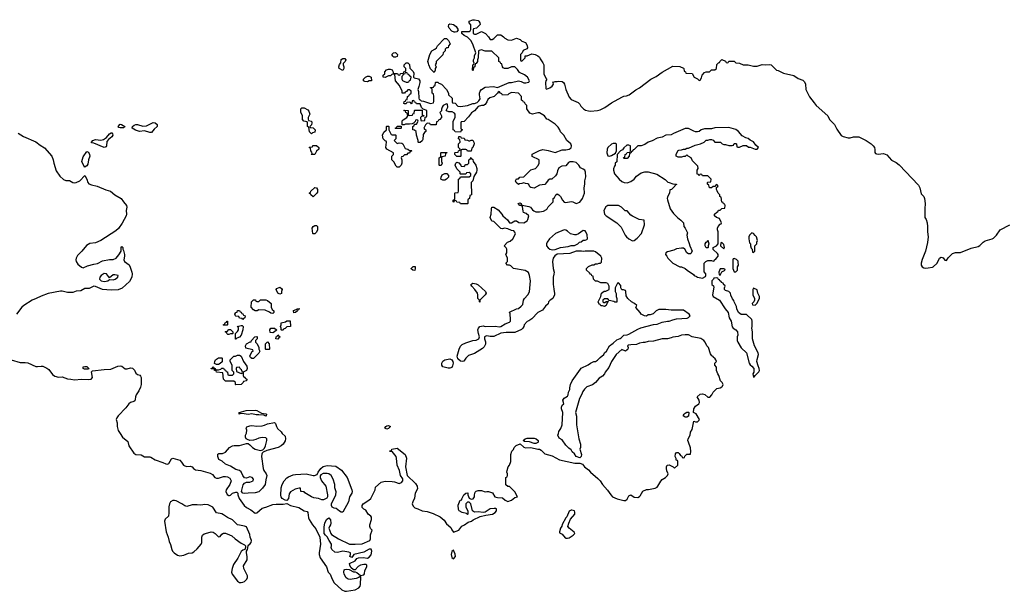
# Model space of a CAD drawing. Header units: inches. Extents: x 2293880 to 2522759, y 823965 to 1006879.
# Tile 26 of 256: x 2390946 to 2402168, y 871152 to 877666. Entities that reach past the tile are written whole.
import ezdxf

# ---------------------------------------------------------------- set-up
doc = ezdxf.new("R2010")
doc.units = ezdxf.units.IN
doc.header["$MEASUREMENT"] = 0
doc.layers.add('C3897', color=7, linetype='Continuous')
doc.layers.add('C4807', color=7, linetype='Continuous')

msp = doc.modelspace()

# ---------------------------------------------------------------- linework, layer by layer
at = {"layer": 'C3897', "color": 5, "elevation": 80}
for points in [[(2390850, 873790), (2390950, 873758), (2391010, 873761), (2391037, 873757), (2391130, 873715), (2391150, 873713), (2391190, 873719), (2391210, 873716), (2391255, 873695), (2391278, 873678), (2391321, 873621), (2391345, 873605), (2391390, 873594), (2391430, 873596), (2391490, 873574), (2391530, 873570), (2391570, 873560), (2391650, 873569), (2391730, 873566), (2391761, 873570), (2391777, 873590), (2391766, 873654), (2391774, 873666), (2391910, 873681), (2391984, 873684), (2392063, 873717), (2392090, 873723), (2392110, 873718), (2392150, 873689), (2392172, 873688), (2392210, 873698), (2392233, 873693), (2392253, 873673), (2392270, 873638), (2392290, 873623), (2392314, 873614), (2392324, 873604), (2392329, 873589), (2392332, 873510), (2392323, 873477), (2392304, 873436), (2392272, 873390), (2392266, 873370), (2392264, 873336), (2392258, 873322), (2392246, 873314), (2392210, 873303), (2392190, 873290), (2392157, 873243), (2392067, 873153), (2392052, 873130), (2392047, 873110), (2392058, 873070), (2392057, 873030), (2392070, 872985), (2392090, 872949), (2392119, 872910), (2392179, 872859), (2392190, 872810), (2392248, 872728), (2392270, 872711), (2392330, 872709), (2392370, 872683), (2392430, 872684), (2392440, 872680), (2392490, 872649), (2392579, 872619), (2392610, 872603), (2392630, 872602), (2392644, 872610), (2392678, 872662), (2392690, 872671), (2392770, 872645), (2392790, 872625), (2392812, 872590), (2392830, 872580), (2392850, 872576), (2392890, 872579), (2392910, 872569), (2392928, 872550), (2392950, 872536), (2393010, 872528), (2393117, 872497), (2393143, 872483), (2393170, 872448), (2393190, 872441), (2393210, 872441), (2393270, 872460), (2393290, 872461), (2393316, 872456), (2393340, 872440), (2393357, 872410), (2393342, 872370), (2393300, 872310), (2393294, 872290), (2393310, 872256), (2393330, 872242), (2393337, 872243), (2393350, 872248), (2393370, 872270), (2393410, 872283), (2393420, 872280), (2393432, 872270), (2393431, 872250), (2393448, 872210), (2393505, 872130), (2393530, 872107), (2393581, 872081), (2393630, 872043), (2393650, 872048), (2393710, 872101), (2393752, 872110), (2393830, 872141), (2393870, 872146), (2393950, 872144), (2393990, 872152), (2394034, 872130), (2394127, 872107), (2394190, 872070), (2394223, 872063), (2394231, 872051), (2394237, 871990), (2394246, 871970), (2394283, 871910), (2394322, 871862), (2394367, 871770), (2394376, 871690), (2394359, 871590), (2394360, 871570), (2394370, 871533), (2394443, 871430), (2394463, 871370), (2394486, 871346), (2394508, 871290), (2394530, 871248), (2394617, 871170), (2394650, 871154), (2394670, 871152), (2394770, 871169), (2394812, 871190), (2394825, 871210), (2394829, 871229), (2394835, 871315), (2394830, 871326), (2394812, 871308), (2394781, 871299), (2394712, 871288), (2394690, 871292), (2394667, 871307), (2394646, 871346), (2394639, 871370), (2394644, 871396), (2394650, 871402), (2394670, 871405), (2394700, 871400), (2394750, 871374), (2394770, 871374), (2394790, 871365), (2394830, 871332), (2394870, 871338), (2394877, 871350), (2394881, 871390), (2394901, 871430), (2394902, 871450), (2394896, 871456), (2394870, 871459), (2394831, 871450), (2394805, 871435), (2394770, 871398), (2394750, 871398), (2394722, 871422), (2394708, 871448), (2394706, 871470), (2394770, 871501), (2394790, 871526), (2394806, 871534), (2394859, 871539), (2394910, 871531), (2394930, 871541), (2394950, 871567), (2394961, 871610), (2394950, 871631), (2394928, 871632), (2394870, 871599), (2394754, 871570), (2394730, 871538), (2394709, 871549), (2394718, 871570), (2394718, 871590), (2394697, 871597), (2394630, 871609), (2394570, 871593), (2394537, 871597), (2394502, 871630), (2394497, 871650), (2394501, 871670), (2394498, 871690), (2394472, 871730), (2394452, 871772), (2394430, 871790), (2394418, 871810), (2394415, 871885), (2394423, 871930), (2394443, 871970), (2394471, 871991), (2394487, 871967), (2394493, 871930), (2394490, 871910), (2394476, 871890), (2394471, 871870), (2394491, 871810), (2394500, 871800), (2394581, 871750), (2394706, 871690), (2394768, 871688), (2394850, 871693), (2394936, 871730), (2394945, 871750), (2394945, 871795), (2394962, 871850), (2394946, 871866), (2394936, 871890), (2394937, 871910), (2394956, 871970), (2394955, 871995), (2394949, 872009), (2394918, 872030), (2394890, 872078), (2394869, 872089), (2394850, 872108), (2394849, 872130), (2394859, 872150), (2394925, 872190), (2394947, 872210), (2394996, 872310), (2395001, 872339), (2395065, 872395), (2395110, 872407), (2395190, 872403), (2395219, 872399), (2395270, 872380), (2395296, 872390), (2395312, 872410), (2395312, 872432), (2395285, 872470), (2395273, 872530), (2395249, 872590), (2395242, 872670), (2395235, 872690), (2395190, 872746), (2395170, 872746), (2395166, 872750), (2395166, 872754), (2395182, 872758), (2395188, 872772), (2395250, 872785), (2395338, 872710), (2395353, 872670), (2395345, 872570), (2395364, 872470), (2395459, 872379), (2395478, 872350), (2395479, 872321), (2395455, 872270), (2395445, 872215), (2395425, 872170), (2395421, 872150), (2395430, 872123), (2395450, 872105), (2395483, 872090), (2395534, 872070), (2395590, 872061), (2395658, 872038), (2395739, 871999), (2395782, 871962), (2395810, 871922), (2395858, 871878), (2395870, 871851), (2395890, 871825), (2395950, 871850), (2395984, 871896), (2396015, 871910), (2396059, 871941), (2396095, 871950), (2396115, 871965), (2396195, 872005), (2396260, 872020), (2396336, 872030), (2396366, 872050), (2396379, 872070), (2396382, 872090), (2396374, 872094), (2396354, 872094), (2396310, 872090), (2396250, 872055), (2396230, 872049), (2396170, 872057), (2396130, 872054), (2396108, 872070), (2396088, 872148), (2396070, 872166), (2396050, 872168), (2396032, 872150), (2396031, 872110), (2396052, 872070), (2396054, 872030), (2396049, 872029), (2396038, 872038), (2395989, 872049), (2395955, 872070), (2395946, 872086), (2395945, 872135), (2395966, 872190), (2395986, 872194), (2395986, 872206), (2396008, 872250), (2396030, 872272), (2396053, 872273), (2396052, 872250), (2396070, 872214), (2396090, 872202), (2396115, 872205), (2396128, 872230), (2396128, 872250), (2396138, 872282), (2396150, 872294), (2396170, 872302), (2396210, 872302), (2396250, 872285), (2396270, 872291), (2396291, 872291), (2396336, 872276), (2396362, 872230), (2396390, 872221), (2396450, 872218), (2396478, 872190), (2396510, 872177), (2396550, 872189), (2396590, 872221), (2396618, 872230), (2396590, 872286), (2396530, 872346), (2396510, 872346), (2396487, 872367), (2396486, 872450), (2396502, 872458), (2396506, 872470), (2396506, 872490), (2396498, 872510), (2396502, 872530), (2396515, 872570), (2396529, 872590), (2396544, 872630), (2396542, 872710), (2396555, 872750), (2396573, 872767), (2396582, 872790), (2396606, 872814), (2396650, 872832), (2396690, 872796), (2396710, 872787), (2396770, 872792), (2396850, 872772), (2396872, 872772), (2396890, 872762), (2396930, 872719), (2397016, 872696), (2397098, 872650), (2397272, 872612), (2397331, 872611), (2397360, 872600), (2397385, 872570), (2397430, 872535), (2397451, 872510), (2397537, 872437), (2397562, 872410), (2397588, 872368), (2397646, 872306), (2397682, 872250), (2397703, 872230), (2397755, 872205), (2397830, 872186), (2397850, 872186), (2397870, 872202), (2397890, 872241), (2397910, 872251), (2397950, 872226), (2397990, 872221), (2398010, 872231), (2398019, 872241), (2398050, 872292), (2398089, 872311), (2398111, 872311), (2398190, 872328), (2398210, 872339), (2398221, 872350), (2398252, 872408), (2398270, 872426), (2398308, 872450), (2398328, 872470), (2398338, 872490), (2398323, 872523), (2398318, 872550), (2398318, 872570), (2398326, 872590), (2398350, 872592), (2398392, 872572), (2398410, 872554), (2398446, 872590), (2398446, 872630), (2398442, 872642), (2398428, 872648), (2398427, 872667), (2398418, 872690), (2398420, 872720), (2398430, 872734), (2398450, 872734), (2398464, 872724), (2398478, 872698), (2398493, 872693), (2398498, 872678), (2398510, 872674), (2398522, 872678), (2398527, 872693), (2398550, 872714), (2398590, 872714), (2398596, 872744), (2398592, 872788), (2398567, 872850), (2398562, 872870), (2398565, 872890), (2398589, 872930), (2398593, 872967), (2398610, 872994), (2398628, 873092), (2398650, 873082), (2398670, 873085), (2398690, 873102), (2398693, 873110), (2398655, 873175), (2398626, 873190), (2398628, 873230), (2398650, 873262), (2398688, 873290), (2398695, 873305), (2398689, 873330), (2398668, 873370), (2398700, 873400), (2398730, 873402), (2398755, 873395), (2398790, 873365), (2398810, 873366), (2398834, 873390), (2398850, 873422), (2398890, 873462), (2398930, 873471), (2398950, 873483), (2398957, 873490), (2398964, 873510), (2398952, 873532), (2398935, 873550), (2398915, 873610), (2398902, 873630), (2398889, 873669), (2398887, 873707), (2398869, 873729), (2398868, 873752), (2398886, 873770), (2398882, 873790), (2398870, 873808), (2398855, 873815), (2398850, 873826), (2398835, 873835), (2398818, 873858), (2398795, 873930), (2398778, 873950), (2398759, 873990), (2398742, 874010), (2398710, 874033), (2398612, 874052), (2398570, 874073), (2398530, 874076), (2398490, 874069), (2398450, 874054), (2398391, 874049), (2398370, 874039), (2398331, 874029), (2398269, 874029), (2398170, 874002), (2398110, 873999), (2398071, 873989), (2398052, 873988), (2398010, 873978), (2397977, 873963), (2397910, 873962), (2397884, 873956), (2397874, 873950), (2397882, 873930), (2397878, 873910), (2397870, 873902), (2397850, 873889), (2397810, 873906), (2397745, 873850), (2397690, 873769), (2397659, 873701), (2397619, 873650), (2397611, 873629), (2397590, 873602), (2397570, 873594), (2397550, 873579), (2397508, 873532), (2397474, 873506), (2397410, 873481), (2397383, 873457), (2397366, 873430), (2397351, 873390), (2397325, 873350), (2397281, 873190), (2397291, 873149), (2397291, 873050), (2397319, 872890), (2397336, 872830), (2397336, 872790), (2397331, 872770), (2397351, 872710), (2397346, 872690), (2397330, 872674), (2397289, 872689), (2397270, 872718), (2397243, 872743), (2397230, 872766), (2397203, 872783), (2397170, 872818), (2397130, 872878), (2397096, 872896), (2397078, 872930), (2397088, 872950), (2397090, 872974), (2397114, 873006), (2397129, 873050), (2397138, 873190), (2397122, 873230), (2397122, 873250), (2397130, 873274), (2397146, 873290), (2397138, 873330), (2397150, 873352), (2397190, 873374), (2397198, 873390), (2397200, 873420), (2397215, 873450), (2397215, 873470), (2397225, 873510), (2397241, 873550), (2397337, 873683), (2397347, 873693), (2397426, 873734), (2397450, 873751), (2397490, 873771), (2397510, 873771), (2397530, 873785), (2397562, 873818), (2397602, 873850), (2397612, 873868), (2397635, 873890), (2397670, 873951), (2397710, 873978), (2397750, 874018), (2397789, 874031), (2397800, 874040), (2397830, 874071), (2397870, 874076), (2397890, 874084), (2397990, 874139), (2398027, 874153), (2398169, 874191), (2398210, 874196), (2398270, 874219), (2398330, 874231), (2398350, 874231), (2398390, 874247), (2398430, 874256), (2398554, 874266), (2398569, 874271), (2398588, 874290), (2398578, 874310), (2398510, 874354), (2398370, 874354), (2398310, 874364), (2398230, 874364), (2398202, 874350), (2398165, 874315), (2398130, 874302), (2398110, 874302), (2398090, 874289), (2398066, 874290), (2398028, 874310), (2398018, 874330), (2397968, 874388), (2397978, 874410), (2397953, 874433), (2397918, 874450), (2397878, 874490), (2397860, 874520), (2397855, 874570), (2397850, 874578), (2397827, 874587), (2397809, 874589), (2397798, 874610), (2397796, 874636), (2397770, 874666), (2397758, 874662), (2397732, 874610), (2397732, 874570), (2397744, 874544), (2397745, 874510), (2397752, 874490), (2397750, 874446), (2397730, 874446), (2397716, 874456), (2397666, 874466), (2397650, 874486), (2397610, 874486), (2397594, 874470), (2397594, 874450), (2397602, 874442), (2397616, 874444), (2397630, 874454), (2397654, 874454), (2397654, 874450), (2397642, 874438), (2397630, 874408), (2397610, 874398), (2397590, 874406), (2397570, 874406), (2397562, 874422), (2397550, 874426), (2397538, 874450), (2397569, 874510), (2397578, 874550), (2397608, 874572), (2397627, 874573), (2397666, 874590), (2397666, 874630), (2397650, 874658), (2397630, 874668), (2397570, 874666), (2397530, 874686), (2397510, 874686), (2397486, 874710), (2397482, 874742), (2397467, 874747), (2397462, 874762), (2397450, 874766), (2397440, 874780), (2397406, 874810), (2397406, 874830), (2397428, 874852), (2397470, 874872), (2397490, 874872), (2397510, 874882), (2397530, 874882), (2397550, 874892), (2397567, 874893), (2397576, 874904), (2397579, 874950), (2397569, 874970), (2397510, 875019), (2397490, 875029), (2397391, 875029), (2397370, 875024), (2397348, 875028), (2397290, 875029), (2397218, 875002), (2397070, 874995), (2397045, 874975), (2397026, 874950), (2397019, 874910), (2397026, 874830), (2397036, 874790), (2397035, 874765), (2397026, 874730), (2397026, 874646), (2397031, 874630), (2397032, 874592), (2397042, 874550), (2397042, 874530), (2397022, 874490), (2396992, 874470), (2396972, 874450), (2396971, 874429), (2396940, 874400), (2396904, 874356), (2396850, 874328), (2396782, 874258), (2396750, 874235), (2396730, 874228), (2396694, 874190), (2396692, 874170), (2396682, 874150), (2396665, 874135), (2396590, 874102), (2396490, 874101), (2396430, 874094), (2396350, 874057), (2396310, 874056), (2396270, 874064), (2396260, 874060), (2396242, 874050), (2396242, 874030), (2396255, 873995), (2396256, 873970), (2396241, 873939), (2396220, 873920), (2396130, 873861), (2396062, 873838), (2396031, 873810), (2396007, 873773), (2395990, 873769), (2395970, 873773), (2395941, 873801), (2395933, 873830), (2395953, 873910), (2395970, 873945), (2395990, 873965), (2396030, 873985), (2396110, 874011), (2396150, 874012), (2396178, 874030), (2396188, 874050), (2396175, 874090), (2396169, 874130), (2396175, 874150), (2396189, 874171), (2396230, 874176), (2396250, 874171), (2396370, 874172), (2396410, 874166), (2396430, 874171), (2396481, 874199), (2396530, 874218), (2396539, 874230), (2396541, 874250), (2396535, 874315), (2396527, 874333), (2396610, 874372), (2396630, 874374), (2396660, 874400), (2396679, 874421), (2396689, 874470), (2396699, 874490), (2396738, 874530), (2396755, 874565), (2396769, 874690), (2396758, 874750), (2396744, 874784), (2396707, 874807), (2396575, 874830), (2396542, 874862), (2396530, 874869), (2396506, 874870), (2396486, 874890), (2396506, 874910), (2396506, 874950), (2396496, 874976), (2396486, 874990), (2396498, 875010), (2396498, 875050), (2396490, 875066), (2396466, 875090), (2396506, 875130), (2396538, 875142), (2396568, 875170), (2396595, 875225), (2396590, 875246), (2396579, 875259), (2396550, 875264), (2396510, 875284), (2396470, 875289), (2396450, 875282), (2396428, 875288), (2396350, 875366), (2396326, 875370), (2396309, 875410), (2396319, 875450), (2396322, 875510), (2396328, 875530), (2396350, 875531), (2396398, 875498), (2396442, 875450), (2396452, 875432), (2396504, 875384), (2396530, 875352), (2396550, 875352), (2396590, 875372), (2396610, 875372), (2396633, 875353), (2396690, 875352), (2396728, 875372), (2396738, 875390), (2396748, 875430), (2396718, 875458), (2396689, 875469), (2396683, 875483), (2396676, 875536), (2396668, 875548), (2396646, 875550), (2396627, 875573), (2396650, 875578), (2396662, 875570), (2396662, 875562), (2396673, 875553), (2396750, 875539), (2396766, 875530), (2396790, 875498), (2396807, 875487), (2396830, 875477), (2396870, 875475), (2396915, 875485), (2396950, 875502), (2396958, 875510), (2396970, 875534), (2397026, 875590), (2397026, 875630), (2397042, 875638), (2397058, 875670), (2397070, 875682), (2397090, 875672), (2397110, 875652), (2397131, 875611), (2397150, 875586), (2397170, 875581), (2397230, 875596), (2397250, 875591), (2397290, 875571), (2397330, 875585), (2397362, 875630), (2397384, 875690), (2397379, 875750), (2397389, 875790), (2397389, 875829), (2397397, 875877), (2397396, 875930), (2397389, 875950), (2397370, 875964), (2397337, 875977), (2397317, 876010), (2397290, 876037), (2397255, 876045), (2397215, 876045), (2397202, 876038), (2397170, 875999), (2397125, 875995), (2397090, 875978), (2397075, 875945), (2397067, 875910), (2397054, 875886), (2397011, 875849), (2396990, 875848), (2396970, 875838), (2396951, 875809), (2396931, 875789), (2396870, 875779), (2396810, 875746), (2396773, 875753), (2396761, 875761), (2396750, 875786), (2396736, 875796), (2396710, 875798), (2396690, 875806), (2396670, 875798), (2396644, 875796), (2396630, 875788), (2396606, 875810), (2396598, 875830), (2396610, 875852), (2396630, 875854), (2396648, 875872), (2396690, 875874), (2396770, 875954), (2396826, 875970), (2396856, 876004), (2396868, 876030), (2396866, 876070), (2396787, 876107), (2396787, 876133), (2396870, 876176), (2396910, 876185), (2396970, 876176), (2397050, 876152), (2397130, 876182), (2397170, 876182), (2397210, 876191), (2397233, 876207), (2397235, 876230), (2397229, 876250), (2397182, 876290), (2397149, 876350), (2397109, 876389), (2397102, 876410), (2397082, 876442), (2397050, 876475), (2396970, 876529), (2396954, 876534), (2396928, 876570), (2396870, 876604), (2396850, 876604), (2396790, 876589), (2396762, 876602), (2396726, 876650), (2396726, 876690), (2396707, 876707), (2396702, 876722), (2396687, 876727), (2396682, 876742), (2396666, 876750), (2396666, 876790), (2396630, 876828), (2396550, 876838), (2396520, 876820), (2396510, 876809), (2396450, 876806), (2396442, 876822), (2396427, 876827), (2396410, 876846), (2396398, 876842), (2396393, 876827), (2396354, 876790), (2396306, 876774), (2396283, 876757), (2396271, 876729), (2396250, 876698), (2396231, 876689), (2396210, 876689), (2396170, 876678), (2396130, 876629), (2396095, 876605), (2396062, 876558), (2396013, 876507), (2395978, 876502), (2395974, 876490), (2395974, 876430), (2395978, 876418), (2395994, 876410), (2395978, 876402), (2395970, 876386), (2395910, 876388), (2395902, 876402), (2395886, 876410), (2395886, 876510), (2395908, 876550), (2395908, 876590), (2395900, 876600), (2395876, 876616), (2395836, 876616), (2395810, 876626), (2395808, 876632), (2395826, 876670), (2395822, 876702), (2395810, 876706), (2395774, 876690), (2395762, 876670), (2395753, 876647), (2395752, 876628), (2395734, 876610), (2395752, 876572), (2395754, 876550), (2395733, 876527), (2395718, 876522), (2395713, 876507), (2395698, 876502), (2395693, 876467), (2395630, 876466), (2395622, 876482), (2395590, 876486), (2395570, 876466), (2395554, 876430), (2395558, 876418), (2395574, 876410), (2395574, 876390), (2395558, 876382), (2395544, 876356), (2395540, 876300), (2395533, 876287), (2395510, 876266), (2395490, 876266), (2395486, 876270), (2395486, 876290), (2395469, 876350), (2395466, 876390), (2395447, 876407), (2395426, 876410), (2395426, 876450), (2395442, 876458), (2395446, 876474), (2395470, 876474), (2395486, 876510), (2395482, 876522), (2395470, 876526), (2395458, 876522), (2395453, 876507), (2395434, 876486), (2395420, 876480), (2395390, 876475), (2395345, 876475), (2395327, 876467), (2395306, 876466), (2395307, 876513), (2395316, 876524), (2395358, 876550), (2395368, 876570), (2395362, 876602), (2395346, 876610), (2395342, 876622), (2395326, 876630), (2395330, 876634), (2395373, 876633), (2395374, 876590), (2395378, 876578), (2395390, 876574), (2395422, 876578), (2395427, 876593), (2395442, 876598), (2395446, 876630), (2395450, 876634), (2395534, 876634), (2395534, 876590), (2395538, 876578), (2395553, 876573), (2395554, 876566), (2395530, 876566), (2395514, 876550), (2395518, 876518), (2395530, 876514), (2395562, 876518), (2395566, 876554), (2395582, 876558), (2395586, 876570), (2395586, 876630), (2395546, 876646), (2395527, 876667), (2395510, 876706), (2395470, 876706), (2395462, 876722), (2395447, 876727), (2395442, 876742), (2395430, 876746), (2395418, 876742), (2395414, 876710), (2395410, 876706), (2395402, 876722), (2395390, 876726), (2395358, 876722), (2395350, 876706), (2395330, 876706), (2395326, 876710), (2395327, 876733), (2395342, 876738), (2395347, 876753), (2395362, 876758), (2395366, 876790), (2395382, 876798), (2395387, 876813), (2395406, 876830), (2395406, 876850), (2395390, 876866), (2395370, 876866), (2395353, 876847), (2395338, 876842), (2395333, 876827), (2395307, 876827), (2395306, 876850), (2395276, 876916), (2395228, 876970), (2395222, 877042), (2395190, 877046), (2395172, 877028), (2395150, 877028), (2395110, 877006), (2395088, 877010), (2395088, 877032), (2395106, 877050), (2395106, 877070), (2395127, 877093), (2395150, 877102), (2395170, 877102), (2395190, 877094), (2395200, 877080), (2395202, 877062), (2395210, 877054), (2395252, 877052), (2395258, 877038), (2395270, 877034), (2395282, 877038), (2395288, 877052), (2395322, 877058), (2395326, 877070), (2395342, 877078), (2395346, 877090), (2395346, 877110), (2395328, 877128), (2395328, 877150), (2395350, 877174), (2395370, 877174), (2395390, 877154), (2395393, 877113), (2395430, 877074), (2395437, 877057), (2395434, 877010), (2395442, 877002), (2395490, 876991), (2395505, 876970), (2395506, 876950), (2395497, 876903), (2395482, 876870), (2395493, 876847), (2395494, 876770), (2395498, 876758), (2395510, 876754), (2395522, 876742), (2395550, 876738), (2395630, 876712), (2395662, 876718), (2395667, 876733), (2395668, 876790), (2395662, 876822), (2395646, 876830), (2395646, 876870), (2395642, 876882), (2395628, 876890), (2395630, 876894), (2395662, 876898), (2395666, 876910), (2395682, 876918), (2395686, 876950), (2395690, 876954), (2395710, 876954), (2395722, 876942), (2395754, 876930), (2395812, 876870), (2395832, 876830), (2395834, 876810), (2395874, 876770), (2395874, 876730), (2395878, 876718), (2395910, 876714), (2395941, 876681), (2395970, 876676), (2396050, 876687), (2396110, 876711), (2396129, 876711), (2396159, 876721), (2396180, 876740), (2396194, 876766), (2396185, 876810), (2396185, 876830), (2396194, 876850), (2396209, 876871), (2396250, 876898), (2396346, 876906), (2396390, 876892), (2396526, 876950), (2396550, 876951), (2396630, 876971), (2396662, 876962), (2396690, 876945), (2396715, 876945), (2396730, 876952), (2396750, 876954), (2396758, 876970), (2396735, 877010), (2396698, 877038), (2396643, 877063), (2396620, 877100), (2396590, 877128), (2396550, 877128), (2396510, 877109), (2396470, 877109), (2396456, 877116), (2396448, 877128), (2396442, 877162), (2396430, 877166), (2396422, 877182), (2396406, 877190), (2396406, 877230), (2396327, 877307), (2396250, 877308), (2396210, 877322), (2396184, 877316), (2396174, 877310), (2396172, 877230), (2396162, 877210), (2396162, 877190), (2396150, 877166), (2396138, 877162), (2396132, 877128), (2396118, 877122), (2396114, 877090), (2396110, 877086), (2396106, 877090), (2396109, 877150), (2396122, 877158), (2396126, 877170), (2396118, 877190), (2396118, 877210), (2396128, 877230), (2396130, 877254), (2396146, 877290), (2396109, 877389), (2396089, 877429), (2396050, 877468), (2396010, 877486), (2395986, 877510), (2395986, 877530), (2396067, 877533), (2396082, 877538), (2396087, 877553), (2396087, 877607), (2396068, 877630), (2396068, 877650), (2396110, 877665), (2396130, 877666), (2396170, 877656), (2396178, 877650), (2396192, 877630), (2396194, 877610), (2396152, 877568), (2396118, 877562), (2396114, 877550), (2396114, 877510), (2396130, 877502), (2396150, 877502), (2396210, 877532), (2396254, 877510), (2396290, 877472), (2396310, 877442), (2396330, 877442), (2396350, 877452), (2396390, 877492), (2396428, 877492), (2396462, 877470), (2396475, 877455), (2396510, 877438), (2396550, 877431), (2396610, 877456), (2396650, 877442), (2396670, 877422), (2396710, 877405), (2396730, 877372), (2396735, 877345), (2396725, 877335), (2396685, 877315), (2396673, 877287), (2396654, 877270), (2396654, 877210), (2396658, 877198), (2396670, 877194), (2396706, 877230), (2396707, 877253), (2396730, 877254), (2396784, 877276), (2396822, 877270), (2396850, 877256), (2396870, 877238), (2396879, 877219), (2396910, 877176), (2396921, 877150), (2396919, 877050), (2396941, 877001), (2396954, 876990), (2396942, 876970), (2396938, 876950), (2396942, 876882), (2396950, 876874), (2396990, 876891), (2397013, 876907), (2397029, 876930), (2397028, 876948), (2397022, 876958), (2397030, 876954), (2397050, 876962), (2397070, 876961), (2397090, 876967), (2397130, 876961), (2397143, 876950), (2397155, 876930), (2397170, 876870), (2397210, 876785), (2397230, 876758), (2397310, 876722), (2397330, 876704), (2397342, 876682), (2397371, 876651), (2397396, 876636), (2397430, 876628), (2397450, 876625), (2397530, 876631), (2397561, 876639), (2397616, 876664), (2397690, 876717), (2397810, 876784), (2397830, 876793), (2397863, 876797), (2397892, 876808), (2397970, 876865), (2398012, 876888), (2398138, 876990), (2398202, 877018), (2398270, 877068), (2398390, 877136), (2398471, 877131), (2398510, 877114), (2398514, 877110), (2398518, 877078), (2398533, 877073), (2398538, 877058), (2398611, 877051), (2398634, 877010), (2398672, 876992), (2398690, 876974), (2398702, 876978), (2398716, 877004), (2398725, 877035), (2398750, 877065), (2398770, 877071), (2398808, 877072), (2398830, 877094), (2398870, 877094), (2398886, 877110), (2398890, 877154), (2398910, 877174), (2398922, 877178), (2398926, 877190), (2398950, 877212), (2398992, 877192), (2398998, 877178), (2399010, 877174), (2399022, 877178), (2399030, 877192), (2399090, 877192), (2399110, 877174), (2399150, 877172), (2399192, 877152), (2399250, 877151), (2399310, 877138), (2399350, 877136), (2399410, 877155), (2399450, 877151), (2399495, 877155), (2399512, 877150), (2399570, 877091), (2399590, 877086), (2399650, 877056), (2399770, 877030), (2399817, 876997), (2399870, 876978), (2399890, 876958), (2399904, 876930), (2399907, 876870), (2399946, 876786), (2400000, 876719)], [(2390930, 876372), (2390990, 876334), (2391130, 876276), (2391178, 876238), (2391230, 876207), (2391314, 876110), (2391329, 876070), (2391335, 876030), (2391362, 875942), (2391404, 875884), (2391444, 875844), (2391470, 875834), (2391513, 875833), (2391552, 875812), (2391570, 875807), (2391590, 875809), (2391631, 875830), (2391690, 875892), (2391713, 875850), (2391722, 875810), (2391735, 875795), (2391763, 875783), (2391830, 875770), (2391927, 875727), (2391982, 875710), (2392030, 875671), (2392103, 875630), (2392129, 875589), (2392162, 875550), (2392169, 875530), (2392160, 875490), (2392165, 875450), (2392161, 875430), (2392113, 875347), (2392073, 875287), (2392041, 875259), (2391871, 875149), (2391810, 875125), (2391746, 875114), (2391707, 875093), (2391653, 875027), (2391603, 874977), (2391588, 874950), (2391584, 874930), (2391589, 874909), (2391610, 874880), (2391650, 874845), (2391670, 874838), (2391720, 874860), (2391790, 874881), (2391832, 874888), (2391890, 874919), (2391968, 874932), (2392010, 874933), (2392045, 874950), (2392075, 874985), (2392102, 875030), (2392102, 875070), (2392110, 875082), (2392122, 875070), (2392122, 875050), (2392130, 875034), (2392139, 874990), (2392140, 874970), (2392133, 874930), (2392139, 874910), (2392192, 874872), (2392207, 874847), (2392226, 874790), (2392229, 874770), (2392225, 874730), (2392198, 874682), (2392115, 874605), (2392070, 874589), (2391990, 874583), (2391890, 874591), (2391810, 874625), (2391790, 874628), (2391736, 874604), (2391690, 874601), (2391643, 874577), (2391590, 874572), (2391550, 874559), (2391490, 874559), (2391430, 874573), (2391410, 874573), (2391270, 874545), (2391190, 874517), (2391133, 874487), (2391089, 874471), (2390993, 874410), (2390970, 874390), (2390910, 874310)]]:
    msp.add_lwpolyline(points, dxfattribs=at)
for points in [[(2395910, 877522), (2395897, 877523), (2395870, 877535), (2395839, 877570), (2395834, 877590), (2395838, 877610), (2395850, 877618), (2395870, 877616), (2395892, 877610), (2395922, 877590), (2395942, 877550), (2395930, 877528)], [(2395670, 877066), (2395630, 877106), (2395608, 877150), (2395607, 877167), (2395598, 877190), (2395619, 877270), (2395644, 877310), (2395678, 877330), (2395695, 877345), (2395708, 877370), (2395789, 877450), (2395810, 877451), (2395832, 877430), (2395852, 877390), (2395833, 877367), (2395830, 877346), (2395810, 877346), (2395794, 877330), (2395794, 877310), (2395774, 877290), (2395770, 877266), (2395694, 877190), (2395694, 877170), (2395682, 877150), (2395691, 877130), (2395682, 877110), (2395682, 877090)], [(2395210, 877238), (2395198, 877250), (2395188, 877270), (2395206, 877290), (2395230, 877292), (2395252, 877270), (2395250, 877246), (2395230, 877238)], [(2394630, 877088), (2394589, 877109), (2394582, 877130), (2394590, 877154), (2394607, 877173), (2394609, 877211), (2394630, 877222), (2394650, 877222), (2394662, 877210), (2394654, 877190), (2394633, 877167), (2394632, 877150), (2394642, 877130), (2394642, 877110)], [(2394910, 876958), (2394880, 876960), (2394866, 876970), (2394866, 876990), (2394886, 877010), (2394910, 877022), (2394930, 877022), (2394952, 877010), (2394954, 876970), (2394950, 876968), (2394930, 876968)], [(2395350, 877066), (2395338, 877062), (2395333, 877047), (2395318, 877042), (2395314, 877030), (2395302, 877018), (2395302, 876990), (2395310, 876974), (2395324, 876964), (2395350, 876954), (2395370, 876954), (2395382, 876958), (2395387, 876973), (2395402, 876978), (2395406, 877010), (2395386, 877030), (2395382, 877042), (2395367, 877047), (2395362, 877062)], [(2394270, 876366), (2394248, 876388), (2394242, 876442), (2394226, 876450), (2394226, 876490), (2394222, 876502), (2394186, 876510), (2394168, 876530), (2394169, 876570), (2394149, 876611), (2394149, 876651), (2394160, 876660), (2394190, 876662), (2394230, 876638), (2394242, 876622), (2394251, 876590), (2394232, 876550), (2394233, 876533), (2394238, 876518), (2394272, 876510), (2394274, 876490), (2394272, 876468), (2394254, 876450), (2394258, 876438), (2394290, 876434), (2394312, 876410), (2394310, 876386), (2394284, 876376)], [(2392090, 876433), (2392077, 876437), (2392068, 876450), (2392090, 876477), (2392107, 876473), (2392145, 876450), (2392140, 876440), (2392130, 876435)], [(2392430, 876380), (2392370, 876399), (2392310, 876392), (2392290, 876398), (2392266, 876406), (2392229, 876430), (2392230, 876450), (2392250, 876465), (2392270, 876473), (2392290, 876472), (2392350, 876453), (2392390, 876456), (2392466, 876494), (2392490, 876490), (2392514, 876470), (2392514, 876450), (2392480, 876420), (2392450, 876382)], [(2395190, 876354), (2395230, 876354), (2395234, 876350), (2395234, 876310), (2395214, 876290), (2395250, 876254), (2395270, 876262), (2395300, 876260), (2395314, 876250), (2395338, 876198), (2395370, 876192), (2395390, 876174), (2395410, 876174), (2395414, 876170), (2395398, 876162), (2395390, 876146), (2395370, 876146), (2395353, 876127), (2395330, 876126), (2395313, 876107), (2395298, 876102), (2395294, 876090), (2395302, 876070), (2395302, 876030), (2395293, 876007), (2395270, 875986), (2395250, 875986), (2395236, 875996), (2395210, 876046), (2395188, 876070), (2395188, 876110), (2395206, 876130), (2395206, 876150), (2395129, 876189), (2395118, 876210), (2395126, 876270), (2395122, 876282), (2395110, 876286), (2395089, 876309), (2395082, 876350), (2395096, 876384), (2395126, 876410), (2395126, 876450), (2395130, 876454), (2395150, 876454), (2395154, 876450), (2395154, 876410), (2395178, 876358)], [(2395230, 876426), (2395226, 876430), (2395242, 876438), (2395250, 876454), (2395294, 876454), (2395294, 876430), (2395290, 876426)], [(2391909, 876211), (2391790, 876260), (2391770, 876261), (2391764, 876264), (2391764, 876270), (2391780, 876290), (2391810, 876300), (2391870, 876293), (2391900, 876300), (2391935, 876325), (2391970, 876364), (2391990, 876378), (2391997, 876377), (2392005, 876365), (2392007, 876350), (2391997, 876330), (2391959, 876301), (2391941, 876279), (2391936, 876230), (2391930, 876218)], [(2396064, 876284), (2396076, 876284), (2396090, 876294), (2396110, 876292), (2396122, 876270), (2396125, 876250), (2396112, 876208), (2396098, 876202), (2396093, 876167), (2396050, 876166), (2396042, 876182), (2396030, 876186), (2395990, 876186), (2395978, 876182), (2395974, 876170), (2395974, 876110), (2395970, 876106), (2395930, 876108), (2395906, 876130), (2395906, 876150), (2395910, 876154), (2395942, 876158), (2395947, 876173), (2395962, 876178), (2395966, 876190), (2395946, 876210), (2395946, 876250), (2395966, 876270), (2395962, 876302), (2395948, 876310), (2395950, 876334), (2395970, 876334), (2395978, 876318), (2396010, 876314), (2396018, 876298), (2396050, 876294)], [(2399030, 876438), (2398870, 876432), (2398830, 876423), (2398750, 876424), (2398712, 876410), (2398690, 876393), (2398670, 876389), (2398650, 876389), (2398630, 876396), (2398570, 876427), (2398530, 876425), (2398398, 876370), (2398370, 876353), (2398310, 876349), (2398270, 876329), (2398210, 876317), (2398154, 876286), (2398110, 876269), (2398070, 876242), (2398030, 876229), (2397992, 876228), (2397950, 876186), (2397938, 876182), (2397934, 876170), (2397918, 876162), (2397910, 876146), (2397898, 876142), (2397894, 876110), (2397870, 876086), (2397830, 876086), (2397826, 876090), (2397830, 876094), (2397842, 876098), (2397846, 876130), (2397862, 876138), (2397870, 876154), (2397902, 876158), (2397906, 876170), (2397906, 876230), (2397890, 876238), (2397864, 876236), (2397830, 876206), (2397817, 876183), (2397794, 876170), (2397754, 876130), (2397752, 876048), (2397734, 876030), (2397734, 876010), (2397724, 875996), (2397713, 875967), (2397712, 875950), (2397725, 875910), (2397778, 875850), (2397810, 875821), (2397834, 875810), (2397870, 875807), (2397910, 875821), (2397949, 875850), (2397976, 875884), (2398030, 875919), (2398070, 875931), (2398110, 875931), (2398207, 875907), (2398304, 875844), (2398333, 875813), (2398350, 875812), (2398390, 875794), (2398433, 875793), (2398433, 875787), (2398418, 875782), (2398413, 875767), (2398374, 875730), (2398354, 875726), (2398351, 875690), (2398330, 875646), (2398327, 875630), (2398330, 875614), (2398361, 875510), (2398397, 875457), (2398442, 875410), (2398482, 875382), (2398512, 875350), (2398514, 875310), (2398532, 875292), (2398557, 875237), (2398551, 875210), (2398556, 875170), (2398577, 875117), (2398582, 875090), (2398611, 875029), (2398597, 875003), (2398590, 874998), (2398570, 874998), (2398548, 875010), (2398528, 875050), (2398510, 875062), (2398490, 875064), (2398430, 875054), (2398400, 875040), (2398330, 875022), (2398312, 875010), (2398305, 874990), (2398322, 874970), (2398332, 874950), (2398390, 874892), (2398471, 874851), (2398490, 874851), (2398530, 874831), (2398552, 874810), (2398624, 874764), (2398634, 874750), (2398658, 874738), (2398672, 874732), (2398730, 874722), (2398762, 874738), (2398766, 874750), (2398766, 874770), (2398747, 874793), (2398748, 874892), (2398768, 874912), (2398790, 874922), (2398830, 874922), (2398850, 874914), (2398862, 874918), (2398866, 874930), (2398882, 874938), (2398886, 874950), (2398907, 874973), (2398908, 874990), (2398900, 875000), (2398850, 875046), (2398848, 875070), (2398886, 875090), (2398906, 875110), (2398906, 875250), (2398898, 875270), (2398898, 875290), (2398906, 875310), (2398930, 875334), (2398942, 875338), (2398946, 875350), (2398922, 875402), (2398886, 875410), (2398866, 875430), (2398866, 875450), (2398890, 875474), (2398902, 875478), (2398910, 875494), (2398930, 875494), (2398950, 875514), (2398982, 875518), (2398986, 875550), (2398982, 875562), (2398967, 875567), (2398962, 875582), (2398947, 875587), (2398942, 875642), (2398926, 875650), (2398926, 875670), (2398906, 875690), (2398896, 875716), (2398886, 875730), (2398886, 875754), (2398906, 875770), (2398890, 875786), (2398878, 875782), (2398874, 875766), (2398850, 875766), (2398832, 875748), (2398809, 875749), (2398802, 875782), (2398786, 875790), (2398786, 875810), (2398790, 875814), (2398822, 875818), (2398826, 875850), (2398790, 875886), (2398730, 875886), (2398722, 875902), (2398710, 875906), (2398698, 875902), (2398690, 875886), (2398682, 875902), (2398667, 875907), (2398666, 875950), (2398678, 875970), (2398676, 875996), (2398616, 876056), (2398598, 876090), (2398566, 876110), (2398550, 876126), (2398530, 876106), (2398510, 876106), (2398490, 876098), (2398450, 876098), (2398428, 876110), (2398428, 876132), (2398450, 876174), (2398460, 876180), (2398490, 876182), (2398510, 876192), (2398530, 876192), (2398550, 876202), (2398570, 876202), (2398643, 876237), (2398706, 876250), (2398748, 876272), (2398770, 876294), (2398790, 876294), (2398810, 876302), (2398830, 876302), (2398850, 876292), (2398870, 876272), (2398932, 876272), (2398952, 876252), (2398970, 876242), (2398990, 876245), (2399030, 876232), (2399067, 876233), (2399082, 876238), (2399090, 876254), (2399110, 876254), (2399114, 876250), (2399118, 876218), (2399130, 876214), (2399150, 876214), (2399190, 876232), (2399230, 876232), (2399253, 876213), (2399270, 876212), (2399330, 876192), (2399350, 876192), (2399368, 876210), (2399337, 876237), (2399310, 876274), (2399270, 876294), (2399250, 876313), (2399221, 876321), (2399181, 876341), (2399137, 876390), (2399110, 876413)], [(2394268, 876128), (2394278, 876142), (2394276, 876156), (2394266, 876170), (2394262, 876202), (2394246, 876210), (2394250, 876214), (2394282, 876218), (2394288, 876232), (2394330, 876232), (2394354, 876210), (2394354, 876190), (2394330, 876166), (2394310, 876128)], [(2397710, 876255), (2397690, 876248), (2397650, 876208), (2397641, 876190), (2397638, 876150), (2397650, 876114), (2397670, 876112), (2397690, 876118), (2397736, 876144), (2397748, 876170), (2397747, 876247), (2397735, 876255)], [(2391690, 875982), (2391664, 876024), (2391654, 876050), (2391670, 876104), (2391710, 876165), (2391730, 876155), (2391742, 876130), (2391746, 876110), (2391729, 876070), (2391721, 876019), (2391710, 876001), (2391694, 875990)], [(2395730, 876006), (2395726, 876010), (2395726, 876090), (2395742, 876098), (2395746, 876110), (2395746, 876150), (2395750, 876154), (2395814, 876154), (2395813, 876147), (2395798, 876142), (2395794, 876110), (2395758, 876102), (2395754, 876090), (2395754, 876050), (2395762, 876030), (2395750, 876006)], [(2395970, 875566), (2395962, 875582), (2395930, 875586), (2395922, 875602), (2395910, 875606), (2395898, 875602), (2395893, 875587), (2395886, 875590), (2395886, 875610), (2395902, 875618), (2395906, 875630), (2395906, 875690), (2395910, 875694), (2395942, 875698), (2395946, 875710), (2395946, 875850), (2395962, 875858), (2395970, 875874), (2396070, 875874), (2396086, 875890), (2396086, 875910), (2396070, 875926), (2396038, 875922), (2396030, 875906), (2395970, 875906), (2395966, 875910), (2395966, 875930), (2395930, 875966), (2395909, 876010), (2395918, 876030), (2395930, 876042), (2395950, 876034), (2395974, 876010), (2395978, 875998), (2396010, 875994), (2396030, 876014), (2396050, 876014), (2396066, 876030), (2396066, 876070), (2396082, 876078), (2396090, 876094), (2396098, 876078), (2396110, 876074), (2396114, 876050), (2396145, 876010), (2396158, 875970), (2396158, 875950), (2396152, 875930), (2396122, 875878), (2396111, 875830), (2396092, 875810), (2396094, 875670), (2396078, 875662), (2396073, 875627), (2396058, 875622), (2396054, 875610), (2396054, 875570), (2396050, 875566)], [(2395770, 875838), (2395746, 875850), (2395748, 875872), (2395762, 875898), (2395790, 875914), (2395813, 875913), (2395832, 875892), (2395834, 875870), (2395810, 875848), (2395790, 875838)], [(2394290, 875648), (2394266, 875670), (2394262, 875682), (2394246, 875690), (2394262, 875698), (2394266, 875710), (2394310, 875752), (2394330, 875751), (2394342, 875730), (2394340, 875700), (2394334, 875690)], [(2397650, 875549), (2397625, 875535), (2397602, 875490), (2397612, 875450), (2397632, 875430), (2397752, 875350), (2397800, 875300), (2397846, 875210), (2397861, 875190), (2397888, 875168), (2397930, 875147), (2397950, 875151), (2397985, 875175), (2398033, 875230), (2398068, 875330), (2398062, 875382), (2398008, 875388), (2397930, 875426), (2397910, 875438), (2397870, 875486), (2397848, 875488), (2397806, 875530), (2397770, 875548)], [(2394290, 875226), (2394286, 875230), (2394278, 875290), (2394289, 875311), (2394310, 875322), (2394330, 875322), (2394342, 875310), (2394342, 875270), (2394330, 875246), (2394310, 875226)], [(2397150, 875273), (2397052, 875230), (2396985, 875170), (2396958, 875130), (2396951, 875110), (2396951, 875090), (2396970, 875065), (2396990, 875051), (2397015, 875045), (2397050, 875046), (2397110, 875071), (2397198, 875082), (2397232, 875092), (2397270, 875092), (2397306, 875110), (2397328, 875132), (2397347, 875133), (2397370, 875152), (2397390, 875152), (2397410, 875162), (2397418, 875170), (2397414, 875214), (2397398, 875250), (2397390, 875258), (2397370, 875262), (2397315, 875225), (2397290, 875214), (2397270, 875213), (2397225, 875225), (2397190, 875257), (2397170, 875269)], [(2399290, 875238), (2399265, 875210), (2399258, 875190), (2399258, 875170), (2399265, 875125), (2399274, 875110), (2399274, 875090), (2399284, 875064), (2399294, 875050), (2399298, 875018), (2399310, 875014), (2399326, 875030), (2399326, 875090), (2399346, 875110), (2399346, 875130), (2399355, 875150), (2399342, 875190), (2399330, 875208), (2399310, 875228)], [(2398770, 875068), (2398758, 875090), (2398758, 875110), (2398769, 875131), (2398782, 875138), (2398790, 875154), (2398802, 875110), (2398794, 875090), (2398794, 875070), (2398790, 875068)], [(2398950, 875126), (2398938, 875122), (2398934, 875090), (2398970, 875054), (2398978, 875070), (2398970, 875106)], [(2399090, 874946), (2399078, 874942), (2399074, 874930), (2399074, 874830), (2399090, 874794), (2399110, 874794), (2399126, 874810), (2399126, 874850), (2399138, 874870), (2399136, 874904), (2399134, 874914), (2399115, 874935)], [(2391910, 874772), (2391876, 874750), (2391861, 874730), (2391855, 874710), (2391875, 874690), (2391910, 874683), (2391930, 874685), (2391949, 874690), (2391970, 874706), (2392010, 874703), (2392034, 874710), (2392064, 874730), (2392068, 874750), (2392030, 874759), (2392010, 874757), (2391970, 874726), (2391936, 874770)], [(2395450, 874809), (2395426, 874810), (2395408, 874828), (2395408, 874832), (2395430, 874854), (2395452, 874852), (2395454, 874830)], [(2398970, 874826), (2398930, 874826), (2398914, 874790), (2398918, 874758), (2398930, 874754), (2398947, 874793), (2398986, 874810), (2398982, 874822)], [(2396190, 874446), (2396186, 874450), (2396186, 874470), (2396169, 874489), (2396169, 874529), (2396162, 874550), (2396132, 874592), (2396098, 874630), (2396088, 874650), (2396110, 874662), (2396150, 874656), (2396170, 874646), (2396256, 874570), (2396261, 874550), (2396251, 874530), (2396192, 874470)], [(2398890, 874726), (2398858, 874722), (2398854, 874710), (2398834, 874690), (2398834, 874650), (2398852, 874632), (2398856, 874616), (2398841, 874530), (2398851, 874510), (2398921, 874470), (2398986, 874370), (2399021, 874330), (2399031, 874270), (2399056, 874230), (2399066, 874166), (2399078, 874150), (2399110, 874131), (2399127, 874107), (2399131, 874071), (2399125, 874050), (2399124, 874010), (2399131, 873990), (2399170, 873927), (2399228, 873868), (2399259, 873750), (2399270, 873731), (2399290, 873718), (2399312, 873690), (2399314, 873650), (2399302, 873630), (2399310, 873594), (2399322, 873598), (2399327, 873613), (2399370, 873654), (2399378, 873670), (2399375, 873690), (2399361, 873721), (2399349, 873770), (2399350, 873794), (2399365, 873850), (2399361, 873870), (2399321, 873950), (2399299, 874030), (2399299, 874110), (2399289, 874150), (2399294, 874170), (2399295, 874230), (2399289, 874249), (2399230, 874306), (2399170, 874306), (2399138, 874330), (2399118, 874370), (2399116, 874396), (2399088, 874450), (2399087, 874467), (2399070, 874486), (2399050, 874526), (2399048, 874550), (2399030, 874568), (2398990, 874578), (2398978, 874590), (2398978, 874610), (2398986, 874630), (2398982, 874642), (2398970, 874646), (2398962, 874662), (2398946, 874670), (2398942, 874682), (2398926, 874690), (2398922, 874702), (2398910, 874706), (2398902, 874722)], [(2393910, 874538), (2393890, 874548), (2393868, 874590), (2393876, 874604), (2393910, 874618), (2393930, 874602), (2393938, 874590), (2393931, 874570), (2393930, 874546)], [(2399310, 874606), (2399302, 874590), (2399302, 874530), (2399322, 874490), (2399322, 874470), (2399314, 874450), (2399294, 874430), (2399298, 874418), (2399330, 874412), (2399348, 874430), (2399378, 874490), (2399378, 874510), (2399358, 874550), (2399350, 874586)], [(2393830, 874318), (2393810, 874322), (2393794, 874334), (2393745, 874355), (2393670, 874358), (2393651, 874349), (2393630, 874348), (2393610, 874358), (2393586, 874390), (2393588, 874450), (2393612, 874472), (2393632, 874472), (2393638, 874458), (2393650, 874454), (2393670, 874454), (2393690, 874474), (2393750, 874472), (2393770, 874465), (2393811, 874431), (2393811, 874390), (2393825, 874365), (2393842, 874350), (2393842, 874330)], [(2393490, 874248), (2393482, 874262), (2393450, 874266), (2393442, 874282), (2393410, 874286), (2393406, 874290), (2393398, 874310), (2393409, 874331), (2393426, 874334), (2393430, 874352), (2393453, 874353), (2393458, 874338), (2393470, 874334), (2393478, 874318), (2393490, 874314), (2393498, 874298), (2393514, 874290), (2393513, 874267), (2393498, 874262)], [(2394070, 874326), (2394067, 874353), (2394098, 874362), (2394109, 874371), (2394133, 874373), (2394130, 874366), (2394118, 874362), (2394114, 874350), (2394090, 874328)], [(2393270, 874186), (2393266, 874190), (2393282, 874198), (2393286, 874210), (2393302, 874218), (2393310, 874232), (2393314, 874230), (2393314, 874190), (2393310, 874186)], [(2393930, 874126), (2393926, 874130), (2393926, 874150), (2393918, 874170), (2393926, 874190), (2393926, 874210), (2393976, 874224), (2393990, 874234), (2394030, 874234), (2394032, 874170), (2393990, 874166), (2393970, 874146), (2393958, 874142), (2393950, 874126)], [(2393330, 874078), (2393320, 874080), (2393306, 874090), (2393302, 874102), (2393286, 874110), (2393290, 874114), (2393310, 874114), (2393330, 874134), (2393350, 874134), (2393374, 874110), (2393374, 874090), (2393370, 874086), (2393350, 874086)], [(2393406, 874026), (2393406, 874090), (2393430, 874114), (2393438, 874130), (2393438, 874158), (2393426, 874170), (2393470, 874182), (2393480, 874180), (2393492, 874170), (2393491, 874131), (2393471, 874070), (2393450, 874048), (2393422, 874038), (2393410, 874026)], [(2393830, 874098), (2393802, 874102), (2393798, 874130), (2393809, 874151), (2393851, 874151), (2393873, 874133), (2393873, 874127), (2393850, 874108)], [(2393590, 873806), (2393576, 873816), (2393569, 873830), (2393580, 873860), (2393596, 873884), (2393606, 873890), (2393602, 873902), (2393522, 873922), (2393518, 873950), (2393530, 873972), (2393574, 873994), (2393586, 873994), (2393588, 874010), (2393626, 874050), (2393650, 874054), (2393654, 874050), (2393654, 874030), (2393634, 874010), (2393634, 873990), (2393652, 873972), (2393672, 873932), (2393673, 873913), (2393682, 873890), (2393673, 873867), (2393610, 873806)], [(2393750, 873906), (2393746, 873910), (2393748, 873972), (2393770, 873994), (2393791, 873971), (2393794, 873910), (2393790, 873906)], [(2393890, 874026), (2393866, 874030), (2393868, 874052), (2393882, 874058), (2393890, 874074), (2393898, 874058), (2393914, 874050), (2393898, 874042)], [(2393410, 873506), (2393406, 873510), (2393406, 873530), (2393387, 873547), (2393290, 873546), (2393268, 873570), (2393262, 873642), (2393190, 873649), (2393186, 873666), (2393168, 873670), (2393166, 873686), (2393130, 873688), (2393128, 873692), (2393142, 873698), (2393150, 873714), (2393158, 873698), (2393174, 873690), (2393178, 873678), (2393190, 873674), (2393210, 873674), (2393238, 873682), (2393250, 873694), (2393270, 873694), (2393278, 873678), (2393293, 873673), (2393298, 873658), (2393313, 873653), (2393318, 873618), (2393330, 873614), (2393370, 873614), (2393386, 873630), (2393386, 873650), (2393366, 873670), (2393366, 873730), (2393346, 873770), (2393346, 873790), (2393388, 873832), (2393407, 873833), (2393430, 873842), (2393450, 873842), (2393472, 873832), (2393498, 873770), (2393536, 873716), (2393538, 873690), (2393531, 873669), (2393494, 873650), (2393494, 873610), (2393498, 873598), (2393510, 873594), (2393518, 873578), (2393534, 873570), (2393532, 873550), (2393498, 873542), (2393494, 873530), (2393470, 873508)], [(2393190, 873738), (2393168, 873748), (2393169, 873771), (2393178, 873790), (2393210, 873814), (2393250, 873814), (2393254, 873810), (2393252, 873768), (2393230, 873748), (2393210, 873738)], [(2395830, 873693), (2395769, 873709), (2395757, 873730), (2395757, 873750), (2395767, 873773), (2395790, 873791), (2395830, 873799), (2395850, 873801), (2395871, 873791), (2395883, 873770), (2395887, 873750), (2395880, 873720), (2395870, 873702), (2395850, 873694)], [(2391683, 873683), (2391668, 873690), (2391668, 873710), (2391690, 873715), (2391710, 873713), (2391735, 873690), (2391730, 873684)], [(2393450, 873706), (2393418, 873702), (2393414, 873690), (2393418, 873658), (2393470, 873634), (2393482, 873638), (2393486, 873650), (2393475, 873675), (2393462, 873682)], [(2393750, 873149), (2393730, 873158), (2393670, 873164), (2393642, 873162), (2393590, 873175), (2393550, 873167), (2393504, 873176), (2393462, 873178), (2393449, 873169), (2393446, 873170), (2393446, 873190), (2393529, 873211), (2393630, 873217), (2393650, 873213), (2393701, 873181), (2393750, 873175), (2393758, 873170), (2393754, 873150)], [(2398530, 873138), (2398508, 873150), (2398518, 873170), (2398530, 873182), (2398548, 873192), (2398570, 873194), (2398574, 873190), (2398570, 873148), (2398550, 873138)], [(2393505, 872265), (2393488, 872270), (2393474, 872290), (2393493, 872367), (2393510, 872386), (2393530, 872396), (2393570, 872396), (2393608, 872410), (2393609, 872430), (2393594, 872450), (2393570, 872455), (2393530, 872441), (2393510, 872445), (2393490, 872470), (2393470, 872513), (2393450, 872529), (2393410, 872540), (2393350, 872578), (2393290, 872602), (2393254, 872634), (2393214, 872654), (2393204, 872690), (2393205, 872715), (2393216, 872724), (2393257, 872723), (2393290, 872736), (2393336, 872790), (2393370, 872810), (2393390, 872815), (2393450, 872812), (2393530, 872837), (2393550, 872835), (2393570, 872822), (2393598, 872790), (2393630, 872772), (2393690, 872756), (2393717, 872763), (2393736, 872784), (2393746, 872810), (2393764, 872870), (2393763, 872890), (2393750, 872901), (2393710, 872905), (2393670, 872898), (2393638, 872882), (2393610, 872875), (2393570, 872872), (2393541, 872881), (2393529, 872890), (2393521, 872910), (2393519, 872930), (2393530, 872954), (2393535, 872990), (2393526, 873010), (2393535, 873025), (2393570, 873037), (2393590, 873041), (2393650, 873035), (2393710, 873039), (2393735, 873045), (2393770, 873061), (2393850, 873076), (2393863, 873063), (2393873, 873030), (2393886, 873006), (2393928, 872970), (2393939, 872950), (2393970, 872919), (2393977, 872890), (2393973, 872867), (2393950, 872830), (2393927, 872810), (2393891, 872789), (2393762, 872758), (2393721, 872739), (2393710, 872725), (2393705, 872715), (2393702, 872690), (2393721, 872550), (2393728, 872528), (2393755, 872490), (2393763, 872470), (2393750, 872422), (2393743, 872370), (2393713, 872327), (2393670, 872284), (2393630, 872274), (2393550, 872270)], [(2395130, 872998), (2395108, 873010), (2395118, 873030), (2395130, 873038), (2395150, 873042), (2395172, 873030), (2395150, 873009)], [(2396810, 872838), (2396755, 872855), (2396700, 872860), (2396686, 872870), (2396706, 872890), (2396730, 872898), (2396810, 872896), (2396834, 872890), (2396854, 872870), (2396854, 872850), (2396850, 872846), (2396830, 872838)], [(2394610, 872055), (2394590, 872064), (2394554, 872094), (2394530, 872098), (2394509, 872109), (2394498, 872130), (2394498, 872150), (2394549, 872250), (2394554, 872286), (2394539, 872330), (2394539, 872370), (2394519, 872430), (2394495, 872470), (2394470, 872489), (2394450, 872495), (2394405, 872495), (2394380, 872480), (2394371, 872469), (2394371, 872449), (2394385, 872410), (2394434, 872350), (2394455, 872250), (2394456, 872230), (2394447, 872213), (2394410, 872194), (2394390, 872193), (2394350, 872209), (2394299, 872219), (2394270, 872229), (2394196, 872276), (2394190, 872286), (2394150, 872288), (2394146, 872326), (2394130, 872328), (2394084, 872316), (2394034, 872286), (2394018, 872262), (2394010, 872208), (2393990, 872188), (2393970, 872189), (2393939, 872210), (2393927, 872227), (2393924, 872244), (2393928, 872332), (2393937, 872370), (2393961, 872410), (2393990, 872444), (2394010, 872458), (2394061, 872479), (2394090, 872484), (2394210, 872489), (2394290, 872470), (2394307, 872473), (2394337, 872483), (2394349, 872510), (2394377, 872550), (2394406, 872574), (2394450, 872585), (2394550, 872579), (2394612, 872532), (2394679, 872450), (2394733, 872307), (2394735, 872290), (2394730, 872270), (2394705, 872230), (2394693, 872170), (2394630, 872055)], [(2392710, 872188), (2392693, 872187), (2392665, 872170), (2392652, 872148), (2392646, 872114), (2392646, 872046), (2392641, 872010), (2392605, 871975), (2392597, 871950), (2392614, 871830), (2392637, 871770), (2392650, 871718), (2392665, 871685), (2392679, 871630), (2392689, 871609), (2392706, 871590), (2392743, 871563), (2392770, 871556), (2392815, 871565), (2392870, 871588), (2392910, 871591), (2392930, 871603), (2392970, 871637), (2393014, 871690), (2393022, 871710), (2393022, 871770), (2393030, 871790), (2393050, 871805), (2393090, 871819), (2393130, 871829), (2393150, 871826), (2393172, 871812), (2393210, 871772), (2393230, 871776), (2393250, 871802), (2393270, 871813), (2393290, 871813), (2393336, 871796), (2393363, 871783), (2393402, 871750), (2393470, 871702), (2393510, 871681), (2393519, 871670), (2393519, 871650), (2393511, 871629), (2393490, 871622), (2393470, 871607), (2393432, 871530), (2393382, 871458), (2393367, 871413), (2393361, 871370), (2393368, 871348), (2393427, 871267), (2393450, 871253), (2393470, 871252), (2393490, 871255), (2393510, 871265), (2393534, 871290), (2393542, 871310), (2393541, 871330), (2393501, 871410), (2393498, 871442), (2393537, 871510), (2393539, 871550), (2393530, 871590), (2393531, 871609), (2393543, 871630), (2393549, 871670), (2393557, 871683), (2393570, 871690), (2393583, 871710), (2393588, 871730), (2393574, 871770), (2393570, 871799), (2393530, 871887), (2393510, 871896), (2393450, 871904), (2393430, 871911), (2393370, 871967), (2393314, 871994), (2393270, 872025), (2393250, 872036), (2393190, 872047), (2393147, 872110), (2393096, 872136), (2393058, 872142), (2393010, 872133), (2392970, 872138), (2392910, 872136), (2392850, 872120), (2392830, 872126), (2392795, 872150), (2392730, 872183)], [(2397238, 872078), (2397230, 872078), (2397210, 872067), (2397181, 871999), (2397170, 871991), (2397130, 871912), (2397126, 871894), (2397110, 871872), (2397097, 871830), (2397100, 871820), (2397130, 871803), (2397162, 871762), (2397170, 871758), (2397190, 871757), (2397210, 871763), (2397256, 871790), (2397274, 871810), (2397266, 871826), (2397209, 871870), (2397195, 871890), (2397204, 871930), (2397225, 871975), (2397275, 872030), (2397275, 872055), (2397268, 872068)], [(2395890, 871621), (2395870, 871606), (2395864, 871570), (2395870, 871537), (2395890, 871521), (2395912, 871550), (2395910, 871575)]]:
    msp.add_lwpolyline(points, close=True, dxfattribs=at)
at = {"layer": 'C4807', "color": 5, "elevation": 80}
msp.add_lwpolyline([(2400000, 876719), (2400024, 876690), (2400157, 876570), (2400175, 876530), (2400231, 876470), (2400258, 876418), (2400308, 876348), (2400330, 876335), (2400390, 876321), (2400410, 876321), (2400450, 876331), (2400510, 876330), (2400592, 876290), (2400650, 876250), (2400675, 876230), (2400690, 876211), (2400694, 876186), (2400691, 876151), (2400701, 876141), (2400710, 876136), (2400730, 876135), (2400790, 876141), (2400830, 876125), (2400884, 876064), (2400937, 876037), (2400970, 876011), (2401190, 875779), (2401204, 875750), (2401222, 875682), (2401251, 875650), (2401259, 875630), (2401267, 875570), (2401261, 875510), (2401261, 875430), (2401264, 875410), (2401276, 875390), (2401287, 875350), (2401293, 875310), (2401293, 875250), (2401302, 875190), (2401292, 875128), (2401268, 875030), (2401230, 874935), (2401219, 874890), (2401222, 874870), (2401230, 874851), (2401250, 874837), (2401270, 874834), (2401302, 874838), (2401350, 874845), (2401359, 874850), (2401401, 874890), (2401430, 874950), (2401450, 874961), (2401470, 874951), (2401490, 874925), (2401510, 874922), (2401529, 874951), (2401578, 875002), (2401610, 875013), (2401670, 875014), (2401790, 875063), (2401870, 875082), (2401890, 875093), (2401928, 875132), (2401950, 875145), (2402030, 875167), (2402045, 875175), (2402079, 875210), (2402121, 875270), (2402231, 875329)], dxfattribs=at)

doc.saveas('drawing.dxf')
